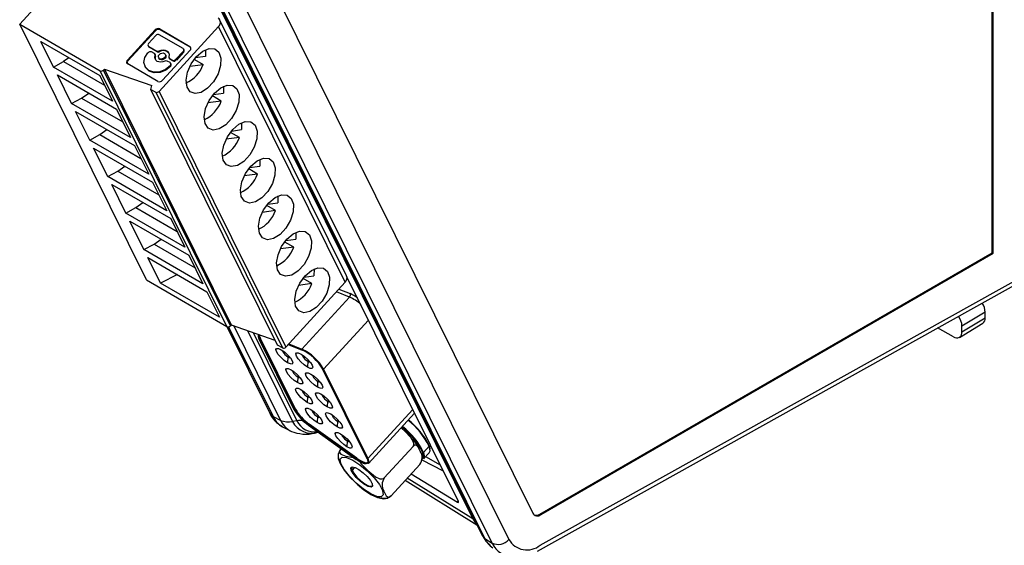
# Model space of a CAD drawing. Header units: millimetres. Extents: x 17 to 414, y 5 to 292.
# Tile 36 of 53: x 287 to 366, y 101 to 143. Entities that reach past the tile are written whole.
import ezdxf

# ---------------------------------------------------------------- set-up
doc = ezdxf.new("R2010")
doc.units = ezdxf.units.MM

msp = doc.modelspace()

# ---------------------------------------------------------------- linework, layer by layer
at = {"color": 7, "linetype": 'Continuous', "lineweight": 25}
for p, q in [((297.2, 156), (323.513, 102.942)), ((302.029, 156.447), (328.343, 103.389)), ((365.43, 124.398), (365.43, 155.548)), ((365.504, 124.355), (365.504, 155.591)), ((297.888, 154.764), (324.202, 101.707)), ((324.478, 101.346), (298.168, 154.395)), ((300.095, 154.335), (326.408, 101.278)), ((325.055, 100.981), (298.742, 154.038)), ((286.928, 142.822), (292.761, 149.188)), ((313.321, 122.532), (303.094, 143.154)), ((286.928, 142.822), (293.434, 139.067)), ((297.156, 122.2), (286.928, 142.822)), ((295.633, 139.933), (297.854, 142.357)), ((297.882, 142.299), (295.662, 139.875)), ((297.882, 142.299), (297.854, 142.357)), ((298.184, 137.407), (302.98, 142.642)), ((298.234, 142.44), (300.665, 141.037)), ((298.263, 142.382), (298.234, 142.44)), ((300.694, 140.979), (298.263, 142.382)), ((313.208, 122.021), (302.98, 142.642)), ((297.911, 141.908), (297.328, 141.272)), ((300.114, 140.864), (298.196, 141.971)), ((288.636, 141.43), (293.398, 138.681)), ((289.656, 139.373), (288.636, 141.43)), ((297.289, 141.092), (297.317, 141.034)), ((297.341, 141.038), (297.99, 140.663)), ((297.37, 140.98), (297.341, 141.038)), ((298.018, 140.605), (297.37, 140.98)), ((300.682, 140.724), (298.461, 138.3)), ((300.195, 140.751), (300.167, 140.809)), ((300.694, 140.979), (300.665, 141.037)), ((290.9, 140.123), (290.467, 139.814)), ((295.662, 139.875), (295.633, 139.933)), ((297.288, 140.524), (297.277, 140.512)), ((297.8, 140.456), (297.573, 140.586)), ((297.881, 140.343), (297.852, 140.401)), ((297.857, 140.295), (297.886, 140.237)), ((297.99, 140.663), (298.018, 140.605)), ((298.143, 140.123), (298.172, 140.065)), ((298.229, 140.612), (298.2, 140.67)), ((298.718, 140.336), (298.689, 140.394)), ((298.98, 140.116), (299.009, 140.058)), ((299.033, 140.061), (299.259, 139.931)), ((299.061, 140.003), (299.033, 140.061)), ((299.288, 139.873), (299.061, 140.003)), ((299.259, 139.931), (299.288, 139.873)), ((299.544, 139.993), (300.127, 140.629)), ((299.573, 139.935), (299.544, 139.993)), ((300.156, 140.571), (299.573, 139.935)), ((300.127, 140.629), (300.156, 140.571)), ((301.005, 139.982), (301.032, 139.986)), ((301.058, 140.05), (301.032, 139.986)), ((301.032, 139.986), (301.739, 139.577)), ((301.917, 140.213), (301.102, 140.104)), ((289.656, 139.373), (290.467, 139.814)), ((294.418, 136.625), (289.656, 139.373)), ((290.467, 139.814), (293.786, 137.898)), ((293.704, 139.126), (293.769, 139.196)), ((303.932, 118.504), (293.704, 139.126)), ((293.769, 139.196), (297.589, 137.875)), ((293.769, 139.196), (303.996, 118.575)), ((298.081, 138.217), (295.65, 139.62)), ((297.038, 139.431), (297.067, 139.373)), ((299.069, 139.723), (298.843, 139.854)), ((299.071, 139.477), (299.082, 139.489)), ((299.1, 139.419), (299.071, 139.477)), ((299.082, 139.489), (299.11, 139.431)), ((299.11, 139.431), (299.1, 139.419)), ((299.15, 139.61), (299.121, 139.668)), ((300.667, 139.434), (301.739, 139.577)), ((289.974, 138.732), (294.735, 135.984)), ((291.117, 136.427), (289.974, 138.732)), ((293.398, 138.681), (294.418, 136.625)), ((303.661, 118.445), (293.434, 139.067)), ((297.508, 137.555), (297.589, 137.875)), ((297.508, 137.555), (297.919, 137.344)), ((307.736, 116.933), (297.508, 137.555)), ((291.117, 136.427), (291.928, 136.868)), ((291.928, 136.868), (292.498, 137.275)), ((291.928, 136.868), (295.247, 134.952)), ((297.919, 137.344), (308.147, 116.722)), ((298.184, 137.407), (308.411, 116.785)), ((302.493, 137.04), (302.466, 137.036)), ((302.493, 137.04), (302.519, 137.104)), ((303.2, 136.631), (302.493, 137.04)), ((302.563, 137.158), (303.378, 137.267)), ((295.879, 133.679), (291.117, 136.427)), ((294.735, 135.984), (295.879, 133.679)), ((303.2, 136.631), (302.128, 136.488)), ((291.435, 135.786), (296.196, 133.038)), ((292.578, 133.481), (291.435, 135.786)), ((293.39, 133.922), (293.959, 134.329)), ((304.024, 134.212), (304.839, 134.321)), ((292.578, 133.481), (293.39, 133.922)), ((293.39, 133.922), (296.708, 132.006)), ((304.661, 133.685), (303.589, 133.542)), ((303.954, 134.094), (303.927, 134.09)), ((303.954, 134.094), (303.98, 134.158)), ((304.661, 133.685), (303.954, 134.094)), ((297.34, 130.733), (292.578, 133.481)), ((292.896, 132.841), (297.658, 130.092)), ((294.04, 130.535), (292.896, 132.841)), ((296.196, 133.038), (297.34, 130.733)), ((294.851, 130.976), (295.42, 131.383)), ((305.415, 131.148), (305.388, 131.144)), ((305.415, 131.148), (305.441, 131.212)), ((306.122, 130.74), (305.415, 131.148)), ((305.485, 131.266), (306.3, 131.376)), ((294.04, 130.535), (294.851, 130.976)), ((298.801, 127.787), (294.04, 130.535)), ((294.851, 130.976), (298.169, 129.06)), ((306.122, 130.74), (305.05, 130.596)), ((294.357, 129.895), (299.119, 127.146)), ((295.501, 127.589), (294.357, 129.895)), ((297.658, 130.092), (298.801, 127.787)), ((295.501, 127.589), (296.312, 128.03)), ((296.312, 128.03), (296.881, 128.437)), ((296.312, 128.03), (299.63, 126.114)), ((306.876, 128.202), (306.849, 128.198)), ((306.876, 128.202), (306.902, 128.266)), ((307.583, 127.794), (306.876, 128.202)), ((306.946, 128.32), (307.761, 128.43)), ((300.262, 124.841), (295.501, 127.589)), ((307.583, 127.794), (306.511, 127.65)), ((295.818, 126.949), (300.58, 124.2)), ((296.962, 124.643), (295.818, 126.949)), ((299.119, 127.146), (300.262, 124.841)), ((296.962, 124.643), (297.773, 125.084)), ((297.773, 125.084), (298.342, 125.492)), ((297.773, 125.084), (301.091, 123.168)), ((309.044, 124.848), (307.972, 124.704)), ((308.337, 125.256), (308.31, 125.252)), ((308.337, 125.256), (308.363, 125.32)), ((309.044, 124.848), (308.337, 125.256)), ((308.407, 125.374), (309.222, 125.484)), ((301.723, 121.895), (296.962, 124.643)), ((297.279, 124.003), (302.041, 121.254)), ((298.299, 121.946), (297.279, 124.003)), ((300.58, 124.2), (301.723, 121.895)), ((328.921, 103.322), (365.43, 124.398)), ((328.992, 103.277), (365.504, 124.355)), ((365.43, 124.398), (365.504, 124.355)), ((299.655, 122.631), (298.299, 121.946)), ((309.868, 122.428), (310.683, 122.538)), ((322.342, 104.323), (313.348, 122.459)), ((328.943, 100.804), (368.11, 122.625)), ((297.156, 122.2), (303.661, 118.445)), ((303.061, 119.197), (298.299, 121.946)), ((308.411, 116.785), (313.208, 122.021)), ((310.506, 121.902), (309.433, 121.758)), ((309.798, 122.31), (309.771, 122.306)), ((309.798, 122.31), (309.824, 122.374)), ((310.506, 121.902), (309.798, 122.31)), ((328.722, 100.338), (367.903, 122.167)), ((302.041, 121.254), (303.061, 119.197)), ((309.713, 116.629), (313.556, 120.824)), ((364.866, 119.592), (362.99, 118.471)), ((364.866, 119.148), (364.866, 119.592)), ((303.655, 118.448), (307.128, 111.447)), ((303.787, 118.426), (307.377, 111.186)), ((303.996, 118.575), (303.932, 118.504)), ((303.996, 118.575), (307.527, 117.354)), ((304.204, 118.503), (307.993, 110.863)), ((362.789, 117.573), (364.675, 118.715)), ((362.99, 118.027), (364.866, 119.148)), ((362.99, 118.027), (362.99, 118.471)), ((362.297, 117.61), (361.01, 118.327)), ((306.246, 117.439), (309.066, 111.753)), ((309.079, 111.74), (306.259, 117.426)), ((306.359, 117.476), (306.327, 117.441)), ((306.327, 117.441), (309.146, 111.755)), ((309.179, 111.79), (306.359, 117.476)), ((308.147, 116.722), (307.736, 116.933)), ((308.604, 116.996), (309.717, 116.549)), ((308.608, 117), (309.703, 116.56)), ((308.572, 115.998), (308.551, 115.529)), ((310.182, 115.642), (310.161, 115.173)), ((311.384, 115.016), (314.959, 107.808)), ((311.397, 115.003), (314.972, 107.795)), ((311.464, 115.018), (315.039, 107.809)), ((309.368, 114.392), (309.348, 113.922)), ((310.978, 114.036), (310.957, 113.566)), ((310.165, 112.785), (310.144, 112.316)), ((311.775, 112.429), (311.754, 111.96)), ((309.179, 111.79), (309.146, 111.755)), ((315.085, 107.408), (318.801, 111.464)), ((307.377, 111.186), (307.997, 110.855)), ((307.993, 110.863), (307.997, 110.855)), ((309.306, 110.84), (308.942, 110.787)), ((314.084, 107.727), (310.241, 110.489)), ((310.245, 110.484), (314.087, 107.722)), ((310.301, 110.582), (310.269, 110.547)), ((310.269, 110.547), (314.111, 107.785)), ((314.144, 107.821), (310.301, 110.582)), ((310.962, 111.179), (310.941, 110.71)), ((312.572, 110.823), (312.551, 110.353)), ((308.132, 110.367), (308.746, 110.047)), ((313.368, 109.217), (313.347, 108.747)), ((312.817, 108.534), (312.873, 108.595)), ((316.358, 106.24), (318.684, 108.778)), ((319.531, 107.763), (319.984, 108.257)), ((319.985, 108.79), (319.532, 108.297)), ((320.004, 108.78), (320.048, 108.555)), ((314.144, 107.821), (314.111, 107.785)), ((316.902, 104.788), (319.228, 107.326)), ((319.398, 107.698), (321.104, 106.819)), ((320.884, 107.263), (319.7, 107.947)), ((318.528, 106.562), (322.264, 104.291)), ((318.056, 106.048), (323.825, 102.466)), ((328.921, 103.322), (328.992, 103.277)), ((324.482, 101.338), (324.478, 101.346)), ((324.482, 101.338), (325.055, 100.981))]:
    msp.add_line(p, q, dxfattribs=at)
at = {"color": 8, "linetype": 'Continuous', "lineweight": 25}
for p, q in [((313.556, 120.824), (312.5, 121.248)), ((312.693, 121.459), (313.593, 121.098)), ((311.464, 115.018), (315.081, 118.965)), ((305.305, 118.122), (308.942, 110.787)), ((305.775, 117.96), (309.306, 110.84)), ((308.656, 117.053), (309.713, 116.629)), ((308.64, 116.072), (308.572, 115.998)), ((310.25, 115.716), (310.182, 115.642)), ((309.436, 114.466), (309.368, 114.392)), ((311.046, 114.11), (310.978, 114.036)), ((310.233, 112.86), (310.165, 112.785)), ((311.843, 112.504), (311.775, 112.429)), ((315.039, 107.809), (318.656, 111.756)), ((311.03, 111.253), (310.962, 111.179)), ((312.64, 110.897), (312.572, 110.823)), ((313.436, 109.291), (313.368, 109.217)), ((313.953, 107.083), (313.758, 106.87)), ((323.513, 102.942), (318.213, 106.219)), ((322.264, 104.291), (322.326, 104.356))]:
    msp.add_line(p, q, dxfattribs=at)
at = {"color": 7, "linetype": 'Continuous', "lineweight": 25, "flags": 128}
for points in [[(298.2, 140.67), (298.358, 140.73), (298.521, 140.754), (298.675, 140.74), (298.809, 140.688), (298.913, 140.603), (298.978, 140.49), (298.999, 140.36), (298.975, 140.222)], [(301.198, 140.214), (301.703, 140.645), (302.218, 140.861), (302.673, 140.834), (303.006, 140.565), (303.173, 140.093), (303.151, 139.481), (302.942, 138.811), (302.576, 138.173), (302.101, 137.655), (301.582, 137.326), (301.089, 137.23), (300.688, 137.381), (300.434, 137.757), (300.36, 138.309), (300.478, 138.962), (300.77, 139.626), (301.198, 140.214)], [(300.747, 140.933), (300.729, 140.953), (300.694, 140.979)], [(301.918, 140.762), (301.92, 140.747), (301.917, 140.213)], [(299.071, 139.477), (298.689, 139.174), (298.229, 138.996), (297.76, 138.97), (297.355, 139.1), (297.074, 139.366), (296.961, 139.728), (297.032, 140.13), (297.277, 140.512)], [(298.632, 139.847), (298.474, 139.787), (298.311, 139.763), (298.157, 139.777), (298.023, 139.829), (297.919, 139.915), (297.854, 140.027), (297.833, 140.157), (297.857, 140.295)], [(298.219, 140.044), (298.152, 140.108), (298.125, 140.195), (298.142, 140.291), (298.201, 140.383), (298.292, 140.456), (298.403, 140.498), (298.515, 140.504), (298.613, 140.473), (298.68, 140.409), (298.707, 140.322), (298.69, 140.226), (298.631, 140.134), (298.54, 140.062), (298.429, 140.019), (298.317, 140.013), (298.219, 140.044)], [(298.248, 139.986), (298.181, 140.05), (298.172, 140.065)], [(298.718, 140.336), (298.736, 140.264), (298.719, 140.168), (298.66, 140.076), (298.568, 140.004), (298.458, 139.961), (298.346, 139.955), (298.248, 139.986)], [(299.1, 139.419), (298.718, 139.116), (298.258, 138.938), (297.789, 138.912), (297.384, 139.042), (297.103, 139.308), (297.067, 139.373)], [(302.659, 137.268), (303.164, 137.699), (303.679, 137.915), (304.134, 137.888), (304.467, 137.619), (304.634, 137.147), (304.612, 136.535), (304.403, 135.865), (304.037, 135.227), (303.562, 134.709), (303.043, 134.38), (302.55, 134.284), (302.149, 134.435), (301.895, 134.811), (301.821, 135.363), (301.939, 136.016), (302.231, 136.681), (302.659, 137.268)], [(303.379, 137.816), (303.381, 137.801), (303.378, 137.267)], [(304.12, 134.322), (304.625, 134.753), (305.14, 134.969), (305.595, 134.942), (305.928, 134.673), (306.095, 134.201), (306.073, 133.589), (305.864, 132.919), (305.498, 132.281), (305.023, 131.763), (304.504, 131.434), (304.011, 131.338), (303.61, 131.489), (303.356, 131.865), (303.282, 132.417), (303.4, 133.07), (303.692, 133.735), (304.12, 134.322)], [(304.84, 134.87), (304.842, 134.855), (304.839, 134.321)], [(305.581, 131.376), (306.086, 131.807), (306.601, 132.023), (307.056, 131.996), (307.39, 131.727), (307.556, 131.255), (307.534, 130.643), (307.325, 129.973), (306.959, 129.335), (306.484, 128.817), (305.965, 128.488), (305.472, 128.392), (305.071, 128.543), (304.817, 128.919), (304.743, 129.471), (304.861, 130.124), (305.153, 130.789), (305.581, 131.376)], [(306.301, 131.924), (306.303, 131.909), (306.3, 131.376)], [(307.042, 128.43), (307.548, 128.861), (308.062, 129.078), (308.517, 129.05), (308.851, 128.781), (309.017, 128.309), (308.995, 127.697), (308.786, 127.027), (308.42, 126.389), (307.945, 125.871), (307.426, 125.542), (306.933, 125.446), (306.532, 125.597), (306.278, 125.973), (306.204, 126.525), (306.322, 127.178), (306.614, 127.843), (307.042, 128.43)], [(307.762, 128.978), (307.764, 128.963), (307.761, 128.43)], [(308.503, 125.484), (309.009, 125.915), (309.524, 126.132), (309.978, 126.104), (310.312, 125.836), (310.478, 125.363), (310.456, 124.751), (310.247, 124.081), (309.881, 123.443), (309.406, 122.925), (308.887, 122.596), (308.394, 122.5), (307.993, 122.651), (307.739, 123.027), (307.665, 123.579), (307.783, 124.232), (308.075, 124.897), (308.503, 125.484)], [(309.223, 126.032), (309.225, 126.017), (309.222, 125.484)], [(309.964, 122.538), (310.47, 122.969), (310.985, 123.186), (311.439, 123.158), (311.773, 122.89), (311.939, 122.417), (311.917, 121.805), (311.708, 121.135), (311.342, 120.498), (310.867, 119.979), (310.348, 119.65), (309.855, 119.554), (309.454, 119.705), (309.2, 120.081), (309.126, 120.633), (309.244, 121.286), (309.536, 121.951), (309.964, 122.538)], [(310.684, 123.086), (310.686, 123.072), (310.683, 122.538)], [(308.551, 115.529), (308.288, 115.709), (308.025, 115.941), (307.803, 116.19), (307.656, 116.418), (307.605, 116.59), (307.659, 116.679), (307.809, 116.673), (308.033, 116.572), (308.296, 116.392), (308.559, 116.16), (308.781, 115.911), (308.928, 115.683), (308.979, 115.511), (308.925, 115.422), (308.775, 115.428), (308.551, 115.529)], [(308.551, 115.529), (308.288, 115.709), (308.025, 115.941), (307.803, 116.19), (307.656, 116.418), (307.605, 116.59), (307.659, 116.679), (307.809, 116.673), (308.033, 116.572), (308.296, 116.392), (308.559, 116.16), (308.781, 115.911), (308.928, 115.683), (308.979, 115.511), (308.925, 115.422), (308.775, 115.428), (308.551, 115.529)], [(308.551, 115.529), (308.288, 115.709), (308.025, 115.941), (307.803, 116.19), (307.656, 116.418), (307.605, 116.59), (307.659, 116.679), (307.809, 116.673), (308.033, 116.572), (308.296, 116.392), (308.559, 116.16), (308.781, 115.911), (308.928, 115.683), (308.979, 115.511), (308.925, 115.422), (308.775, 115.428), (308.551, 115.529)], [(308.157, 116.494), (308.151, 116.47), (308.174, 116.393), (308.239, 116.292), (308.338, 116.182), (308.455, 116.078), (308.572, 115.998)], [(308.157, 116.494), (308.151, 116.47), (308.174, 116.393), (308.239, 116.292), (308.338, 116.182), (308.455, 116.078), (308.572, 115.998)], [(308.157, 116.494), (308.151, 116.47), (308.174, 116.393), (308.239, 116.292), (308.338, 116.182), (308.455, 116.078), (308.572, 115.998)], [(310.161, 115.173), (309.898, 115.353), (309.635, 115.585), (309.413, 115.834), (309.266, 116.062), (309.215, 116.234), (309.269, 116.323), (309.419, 116.317), (309.643, 116.216), (309.906, 116.036), (310.169, 115.804), (310.391, 115.555), (310.538, 115.327), (310.589, 115.155), (310.535, 115.066), (310.385, 115.072), (310.161, 115.173)], [(310.161, 115.173), (309.898, 115.353), (309.635, 115.585), (309.413, 115.834), (309.266, 116.062), (309.215, 116.234), (309.269, 116.323), (309.419, 116.317), (309.643, 116.216), (309.906, 116.036), (310.169, 115.804), (310.391, 115.555), (310.538, 115.327), (310.589, 115.155), (310.535, 115.066), (310.385, 115.072), (310.161, 115.173)], [(310.161, 115.173), (309.898, 115.353), (309.635, 115.585), (309.413, 115.834), (309.266, 116.062), (309.215, 116.234), (309.269, 116.323), (309.419, 116.317), (309.643, 116.216), (309.906, 116.036), (310.169, 115.804), (310.391, 115.555), (310.538, 115.327), (310.589, 115.155), (310.535, 115.066), (310.385, 115.072), (310.161, 115.173)], [(309.767, 116.138), (309.761, 116.114), (309.784, 116.037), (309.849, 115.936), (309.948, 115.825), (310.065, 115.722), (310.182, 115.642)], [(309.767, 116.138), (309.761, 116.114), (309.784, 116.037), (309.849, 115.936), (309.948, 115.825), (310.065, 115.722), (310.182, 115.642)], [(309.767, 116.138), (309.761, 116.114), (309.784, 116.037), (309.849, 115.936), (309.948, 115.825), (310.065, 115.722), (310.182, 115.642)], [(308.572, 115.998), (308.671, 115.953), (308.738, 115.951), (308.746, 115.955)], [(308.572, 115.998), (308.671, 115.953), (308.738, 115.951), (308.746, 115.955)], [(308.572, 115.998), (308.671, 115.953), (308.738, 115.951), (308.746, 115.955)], [(310.182, 115.642), (310.281, 115.597), (310.348, 115.595), (310.356, 115.599)], [(310.182, 115.642), (310.281, 115.597), (310.348, 115.595), (310.356, 115.599)], [(310.182, 115.642), (310.281, 115.597), (310.348, 115.595), (310.356, 115.599)], [(309.348, 113.922), (309.084, 114.103), (308.822, 114.335), (308.6, 114.584), (308.452, 114.812), (308.402, 114.983), (308.456, 115.073), (308.606, 115.067), (308.83, 114.966), (309.093, 114.786), (309.356, 114.553), (309.578, 114.304), (309.725, 114.077), (309.776, 113.905), (309.722, 113.815), (309.571, 113.821), (309.348, 113.922)], [(309.348, 113.922), (309.084, 114.103), (308.822, 114.335), (308.6, 114.584), (308.452, 114.812), (308.402, 114.983), (308.456, 115.073), (308.606, 115.067), (308.83, 114.966), (309.093, 114.786), (309.356, 114.553), (309.578, 114.304), (309.725, 114.077), (309.776, 113.905), (309.722, 113.815), (309.571, 113.821), (309.348, 113.922)], [(309.348, 113.922), (309.084, 114.103), (308.822, 114.335), (308.6, 114.584), (308.452, 114.812), (308.402, 114.983), (308.456, 115.073), (308.606, 115.067), (308.83, 114.966), (309.093, 114.786), (309.356, 114.553), (309.578, 114.304), (309.725, 114.077), (309.776, 113.905), (309.722, 113.815), (309.571, 113.821), (309.348, 113.922)], [(308.954, 114.888), (308.948, 114.863), (308.97, 114.787), (309.036, 114.686), (309.135, 114.575), (309.251, 114.472), (309.368, 114.392)], [(308.954, 114.888), (308.948, 114.863), (308.97, 114.787), (309.036, 114.686), (309.135, 114.575), (309.251, 114.472), (309.368, 114.392)], [(308.954, 114.888), (308.948, 114.863), (308.97, 114.787), (309.036, 114.686), (309.135, 114.575), (309.251, 114.472), (309.368, 114.392)], [(310.957, 113.566), (310.694, 113.746), (310.432, 113.979), (310.21, 114.228), (310.062, 114.455), (310.012, 114.627), (310.066, 114.717), (310.216, 114.711), (310.44, 114.61), (310.703, 114.43), (310.966, 114.197), (311.187, 113.948), (311.335, 113.721), (311.386, 113.549), (311.332, 113.459), (311.181, 113.465), (310.957, 113.566)], [(310.957, 113.566), (310.694, 113.746), (310.432, 113.979), (310.21, 114.228), (310.062, 114.455), (310.012, 114.627), (310.066, 114.717), (310.216, 114.711), (310.44, 114.61), (310.703, 114.43), (310.966, 114.197), (311.187, 113.948), (311.335, 113.721), (311.386, 113.549), (311.332, 113.459), (311.181, 113.465), (310.957, 113.566)], [(310.957, 113.566), (310.694, 113.746), (310.432, 113.979), (310.21, 114.228), (310.062, 114.455), (310.012, 114.627), (310.066, 114.717), (310.216, 114.711), (310.44, 114.61), (310.703, 114.43), (310.966, 114.197), (311.187, 113.948), (311.335, 113.721), (311.386, 113.549), (311.332, 113.459), (311.181, 113.465), (310.957, 113.566)], [(310.564, 114.532), (310.558, 114.507), (310.58, 114.431), (310.646, 114.33), (310.744, 114.219), (310.861, 114.116), (310.978, 114.036)], [(310.564, 114.532), (310.558, 114.507), (310.58, 114.431), (310.646, 114.33), (310.744, 114.219), (310.861, 114.116), (310.978, 114.036)], [(310.564, 114.532), (310.558, 114.507), (310.58, 114.431), (310.646, 114.33), (310.744, 114.219), (310.861, 114.116), (310.978, 114.036)], [(309.368, 114.392), (309.468, 114.347), (309.535, 114.344), (309.543, 114.349)], [(309.368, 114.392), (309.468, 114.347), (309.535, 114.344), (309.543, 114.349)], [(309.368, 114.392), (309.468, 114.347), (309.535, 114.344), (309.543, 114.349)], [(310.978, 114.036), (311.078, 113.991), (311.144, 113.988), (311.152, 113.992)], [(310.978, 114.036), (311.078, 113.991), (311.144, 113.988), (311.152, 113.992)], [(310.978, 114.036), (311.078, 113.991), (311.144, 113.988), (311.152, 113.992)], [(310.144, 112.316), (309.881, 112.496), (309.618, 112.729), (309.396, 112.978), (309.249, 113.205), (309.198, 113.377), (309.252, 113.467), (309.403, 113.461), (309.627, 113.36), (309.89, 113.179), (310.152, 112.947), (310.374, 112.698), (310.522, 112.47), (310.572, 112.299), (310.518, 112.209), (310.368, 112.215), (310.144, 112.316)], [(310.144, 112.316), (309.881, 112.496), (309.618, 112.729), (309.396, 112.978), (309.249, 113.205), (309.198, 113.377), (309.252, 113.467), (309.403, 113.461), (309.627, 113.36), (309.89, 113.179), (310.152, 112.947), (310.374, 112.698), (310.522, 112.47), (310.572, 112.299), (310.518, 112.209), (310.368, 112.215), (310.144, 112.316)], [(310.144, 112.316), (309.881, 112.496), (309.618, 112.729), (309.396, 112.978), (309.249, 113.205), (309.198, 113.377), (309.252, 113.467), (309.403, 113.461), (309.627, 113.36), (309.89, 113.179), (310.152, 112.947), (310.374, 112.698), (310.522, 112.47), (310.572, 112.299), (310.518, 112.209), (310.368, 112.215), (310.144, 112.316)], [(309.751, 113.282), (309.745, 113.257), (309.767, 113.181), (309.833, 113.08), (309.931, 112.969), (310.048, 112.866), (310.165, 112.785)], [(309.751, 113.282), (309.745, 113.257), (309.767, 113.181), (309.833, 113.08), (309.931, 112.969), (310.048, 112.866), (310.165, 112.785)], [(309.751, 113.282), (309.745, 113.257), (309.767, 113.181), (309.833, 113.08), (309.931, 112.969), (310.048, 112.866), (310.165, 112.785)], [(311.754, 111.96), (311.491, 112.14), (311.228, 112.372), (311.006, 112.621), (310.859, 112.849), (310.808, 113.021), (310.862, 113.111), (311.013, 113.104), (311.236, 113.004), (311.5, 112.823), (311.762, 112.591), (311.984, 112.342), (312.132, 112.114), (312.182, 111.943), (312.128, 111.853), (311.978, 111.859), (311.754, 111.96)], [(311.754, 111.96), (311.491, 112.14), (311.228, 112.372), (311.006, 112.621), (310.859, 112.849), (310.808, 113.021), (310.862, 113.111), (311.013, 113.104), (311.236, 113.004), (311.5, 112.823), (311.762, 112.591), (311.984, 112.342), (312.132, 112.114), (312.182, 111.943), (312.128, 111.853), (311.978, 111.859), (311.754, 111.96)], [(311.754, 111.96), (311.491, 112.14), (311.228, 112.372), (311.006, 112.621), (310.859, 112.849), (310.808, 113.021), (310.862, 113.111), (311.013, 113.104), (311.236, 113.004), (311.5, 112.823), (311.762, 112.591), (311.984, 112.342), (312.132, 112.114), (312.182, 111.943), (312.128, 111.853), (311.978, 111.859), (311.754, 111.96)], [(311.36, 112.925), (311.354, 112.901), (311.377, 112.825), (311.443, 112.723), (311.541, 112.613), (311.658, 112.509), (311.775, 112.429)], [(311.36, 112.925), (311.354, 112.901), (311.377, 112.825), (311.443, 112.723), (311.541, 112.613), (311.658, 112.509), (311.775, 112.429)], [(311.36, 112.925), (311.354, 112.901), (311.377, 112.825), (311.443, 112.723), (311.541, 112.613), (311.658, 112.509), (311.775, 112.429)], [(310.165, 112.785), (310.264, 112.741), (310.331, 112.738), (310.339, 112.742)], [(310.165, 112.785), (310.264, 112.741), (310.331, 112.738), (310.339, 112.742)], [(310.165, 112.785), (310.264, 112.741), (310.331, 112.738), (310.339, 112.742)], [(311.775, 112.429), (311.874, 112.385), (311.941, 112.382), (311.949, 112.386)], [(311.775, 112.429), (311.874, 112.385), (311.941, 112.382), (311.949, 112.386)], [(311.775, 112.429), (311.874, 112.385), (311.941, 112.382), (311.949, 112.386)], [(310.941, 110.71), (310.678, 110.89), (310.415, 111.122), (310.193, 111.371), (310.046, 111.599), (309.995, 111.771), (310.049, 111.86), (310.199, 111.854), (310.423, 111.753), (310.686, 111.573), (310.949, 111.341), (311.171, 111.092), (311.318, 110.864), (311.369, 110.692), (311.315, 110.603), (311.165, 110.609), (310.941, 110.71)], [(310.941, 110.71), (310.678, 110.89), (310.415, 111.122), (310.193, 111.371), (310.046, 111.599), (309.995, 111.771), (310.049, 111.86), (310.199, 111.854), (310.423, 111.753), (310.686, 111.573), (310.949, 111.341), (311.171, 111.092), (311.318, 110.864), (311.369, 110.692), (311.315, 110.603), (311.165, 110.609), (310.941, 110.71)], [(310.941, 110.71), (310.678, 110.89), (310.415, 111.122), (310.193, 111.371), (310.046, 111.599), (309.995, 111.771), (310.049, 111.86), (310.199, 111.854), (310.423, 111.753), (310.686, 111.573), (310.949, 111.341), (311.171, 111.092), (311.318, 110.864), (311.369, 110.692), (311.315, 110.603), (311.165, 110.609), (310.941, 110.71)], [(310.547, 111.675), (310.541, 111.651), (310.564, 111.574), (310.629, 111.473), (310.728, 111.362), (310.845, 111.259), (310.962, 111.179)], [(310.547, 111.675), (310.541, 111.651), (310.564, 111.574), (310.629, 111.473), (310.728, 111.362), (310.845, 111.259), (310.962, 111.179)], [(310.547, 111.675), (310.541, 111.651), (310.564, 111.574), (310.629, 111.473), (310.728, 111.362), (310.845, 111.259), (310.962, 111.179)], [(312.551, 110.353), (312.288, 110.534), (312.025, 110.766), (311.803, 111.015), (311.656, 111.243), (311.605, 111.414), (311.659, 111.504), (311.809, 111.498), (312.033, 111.397), (312.296, 111.217), (312.559, 110.985), (312.781, 110.736), (312.928, 110.508), (312.979, 110.336), (312.925, 110.246), (312.775, 110.253), (312.551, 110.353)], [(312.551, 110.353), (312.288, 110.534), (312.025, 110.766), (311.803, 111.015), (311.656, 111.243), (311.605, 111.414), (311.659, 111.504), (311.809, 111.498), (312.033, 111.397), (312.296, 111.217), (312.559, 110.985), (312.781, 110.736), (312.928, 110.508), (312.979, 110.336), (312.925, 110.246), (312.775, 110.253), (312.551, 110.353)], [(312.551, 110.353), (312.288, 110.534), (312.025, 110.766), (311.803, 111.015), (311.656, 111.243), (311.605, 111.414), (311.659, 111.504), (311.809, 111.498), (312.033, 111.397), (312.296, 111.217), (312.559, 110.985), (312.781, 110.736), (312.928, 110.508), (312.979, 110.336), (312.925, 110.246), (312.775, 110.253), (312.551, 110.353)], [(312.157, 111.319), (312.151, 111.295), (312.174, 111.218), (312.239, 111.117), (312.338, 111.006), (312.455, 110.903), (312.572, 110.823)], [(312.157, 111.319), (312.151, 111.295), (312.174, 111.218), (312.239, 111.117), (312.338, 111.006), (312.455, 110.903), (312.572, 110.823)], [(312.157, 111.319), (312.151, 111.295), (312.174, 111.218), (312.239, 111.117), (312.338, 111.006), (312.455, 110.903), (312.572, 110.823)], [(310.962, 111.179), (311.061, 111.134), (311.128, 111.132), (311.136, 111.136)], [(310.962, 111.179), (311.061, 111.134), (311.128, 111.132), (311.136, 111.136)], [(310.962, 111.179), (311.061, 111.134), (311.128, 111.132), (311.136, 111.136)], [(312.572, 110.823), (312.671, 110.778), (312.738, 110.775), (312.746, 110.78)], [(312.572, 110.823), (312.671, 110.778), (312.738, 110.775), (312.746, 110.78)], [(312.572, 110.823), (312.671, 110.778), (312.738, 110.775), (312.746, 110.78)], [(313.347, 108.747), (313.084, 108.927), (312.822, 109.16), (312.6, 109.409), (312.452, 109.636), (312.402, 109.808), (312.456, 109.898), (312.606, 109.892), (312.83, 109.791), (313.093, 109.611), (313.356, 109.378), (313.577, 109.129), (313.725, 108.902), (313.776, 108.73), (313.722, 108.64), (313.571, 108.646), (313.347, 108.747)], [(313.347, 108.747), (313.084, 108.927), (312.822, 109.16), (312.6, 109.409), (312.452, 109.636), (312.402, 109.808), (312.456, 109.898), (312.606, 109.892), (312.83, 109.791), (313.093, 109.611), (313.356, 109.378), (313.577, 109.129), (313.725, 108.902), (313.776, 108.73), (313.722, 108.64), (313.571, 108.646), (313.347, 108.747)], [(313.347, 108.747), (313.084, 108.927), (312.822, 109.16), (312.6, 109.409), (312.452, 109.636), (312.402, 109.808), (312.456, 109.898), (312.606, 109.892), (312.83, 109.791), (313.093, 109.611), (313.356, 109.378), (313.577, 109.129), (313.725, 108.902), (313.776, 108.73), (313.722, 108.64), (313.571, 108.646), (313.347, 108.747)], [(312.954, 109.713), (312.948, 109.688), (312.97, 109.612), (313.036, 109.511), (313.134, 109.4), (313.251, 109.297), (313.368, 109.217)], [(312.954, 109.713), (312.948, 109.688), (312.97, 109.612), (313.036, 109.511), (313.134, 109.4), (313.251, 109.297), (313.368, 109.217)], [(312.954, 109.713), (312.948, 109.688), (312.97, 109.612), (313.036, 109.511), (313.134, 109.4), (313.251, 109.297), (313.368, 109.217)], [(318.684, 108.778), (318.731, 108.856), (318.75, 108.953), (318.718, 109.142), (318.526, 109.479), (317.973, 110.057), (317.707, 110.27)], [(318.684, 108.778), (318.731, 108.856), (318.75, 108.953), (318.718, 109.142), (318.526, 109.479), (317.973, 110.057), (317.707, 110.27)], [(318.684, 108.778), (318.731, 108.856), (318.75, 108.953), (318.718, 109.142), (318.526, 109.479), (317.973, 110.057), (317.707, 110.27)], [(317.901, 110.117), (317.819, 110.195), (317.714, 110.278)], [(317.901, 110.117), (317.819, 110.195), (317.714, 110.278)], [(317.901, 110.117), (317.819, 110.195), (317.714, 110.278)], [(313.368, 109.217), (313.468, 109.172), (313.534, 109.169), (313.542, 109.173)], [(313.368, 109.217), (313.468, 109.172), (313.534, 109.169), (313.542, 109.173)], [(313.368, 109.217), (313.468, 109.172), (313.534, 109.169), (313.542, 109.173)], [(312.705, 108.327), (312.633, 108.128), (312.649, 107.802), (312.789, 107.402), (313.125, 106.849), (313.585, 106.29), (314.022, 105.857)], [(312.705, 108.327), (312.633, 108.128), (312.649, 107.802), (312.789, 107.402), (313.125, 106.849), (313.585, 106.29), (314.022, 105.857)], [(312.705, 108.327), (312.633, 108.128), (312.649, 107.802), (312.789, 107.402), (313.125, 106.849), (313.585, 106.29), (314.022, 105.857)], [(312.777, 107.47), (312.656, 107.924), (312.664, 108.2)], [(312.777, 107.47), (312.656, 107.924), (312.664, 108.2)], [(312.777, 107.47), (312.656, 107.924), (312.664, 108.2)], [(312.817, 108.534), (312.767, 108.466), (312.738, 108.396), (312.74, 108.286), (312.859, 108.142), (313.255, 107.983), (313.723, 107.901), (313.823, 107.912)], [(312.817, 108.534), (312.767, 108.466), (312.738, 108.396), (312.74, 108.286), (312.859, 108.142), (313.255, 107.983), (313.723, 107.901), (313.823, 107.912)], [(312.817, 108.534), (312.767, 108.466), (312.738, 108.396), (312.74, 108.286), (312.859, 108.142), (313.255, 107.983), (313.723, 107.901), (313.823, 107.912)], [(319.268, 108.393), (319.079, 108.769), (318.925, 108.877), (318.815, 108.87), (318.748, 108.835), (318.684, 108.778)], [(319.268, 108.393), (319.079, 108.769), (318.925, 108.877), (318.815, 108.87), (318.748, 108.835), (318.684, 108.778)], [(319.268, 108.393), (319.079, 108.769), (318.925, 108.877), (318.815, 108.87), (318.748, 108.835), (318.684, 108.778)], [(319.401, 107.714), (319.528, 107.918), (319.463, 108.285)], [(319.401, 107.714), (319.528, 107.918), (319.463, 108.285)], [(319.401, 107.714), (319.528, 107.918), (319.463, 108.285)], [(319.532, 108.297), (319.599, 107.923), (319.531, 107.763)], [(319.532, 108.297), (319.599, 107.923), (319.531, 107.763)], [(319.532, 108.297), (319.599, 107.923), (319.531, 107.763)], [(319.984, 108.257), (320.051, 108.416), (319.985, 108.79)], [(319.984, 108.257), (320.051, 108.416), (319.985, 108.79)], [(319.984, 108.257), (320.051, 108.416), (319.985, 108.79)], [(316.212, 105.223), (316.264, 104.882), (316.107, 104.712), (315.761, 104.735), (315.267, 104.948), (314.685, 105.325), (314.085, 105.821), (313.54, 106.375), (313.115, 106.922), (312.861, 107.394), (312.81, 107.736), (312.967, 107.905), (313.313, 107.882), (313.807, 107.669), (314.389, 107.292), (314.989, 106.797), (315.534, 106.242), (315.959, 105.696), (316.212, 105.223)], [(316.212, 105.223), (316.264, 104.882), (316.107, 104.712), (315.761, 104.735), (315.267, 104.948), (314.685, 105.325), (314.085, 105.821), (313.54, 106.375), (313.115, 106.922), (312.861, 107.394), (312.81, 107.736), (312.967, 107.905), (313.313, 107.882), (313.807, 107.669), (314.389, 107.292), (314.989, 106.797), (315.534, 106.242), (315.959, 105.696), (316.212, 105.223)], [(316.212, 105.223), (316.264, 104.882), (316.107, 104.712), (315.761, 104.735), (315.267, 104.948), (314.685, 105.325), (314.085, 105.821), (313.54, 106.375), (313.115, 106.922), (312.861, 107.394), (312.81, 107.736), (312.967, 107.905), (313.313, 107.882), (313.807, 107.669), (314.389, 107.292), (314.989, 106.797), (315.534, 106.242), (315.959, 105.696), (316.212, 105.223)], [(314.972, 107.795), (315.04, 107.619), (315.05, 107.484), (315.004, 107.395), (314.901, 107.359), (314.749, 107.376), (314.556, 107.446), (314.33, 107.565), (314.084, 107.727)], [(314.972, 107.795), (315.04, 107.619), (315.05, 107.484), (315.004, 107.395), (314.901, 107.359), (314.749, 107.376), (314.556, 107.446), (314.33, 107.565), (314.084, 107.727)], [(314.972, 107.795), (315.04, 107.619), (315.05, 107.484), (315.004, 107.395), (314.901, 107.359), (314.749, 107.376), (314.556, 107.446), (314.33, 107.565), (314.084, 107.727)], [(314.084, 107.727), (314.085, 107.724), (314.087, 107.722)], [(314.084, 107.727), (314.085, 107.724), (314.087, 107.722)], [(314.084, 107.727), (314.085, 107.724), (314.087, 107.722)], [(314.111, 107.785), (314.349, 107.629), (314.567, 107.514), (314.754, 107.446), (314.901, 107.43), (314.999, 107.465), (315.011, 107.476)], [(314.111, 107.785), (314.349, 107.629), (314.567, 107.514), (314.754, 107.446), (314.901, 107.43), (314.999, 107.465), (315.011, 107.476)], [(314.111, 107.785), (314.349, 107.629), (314.567, 107.514), (314.754, 107.446), (314.901, 107.43), (314.999, 107.465), (315.011, 107.476)], [(314.144, 107.821), (314.381, 107.664), (314.599, 107.549), (314.786, 107.482), (314.933, 107.465), (315.025, 107.495)], [(314.144, 107.821), (314.381, 107.664), (314.599, 107.549), (314.786, 107.482), (314.933, 107.465), (315.025, 107.495)], [(314.144, 107.821), (314.381, 107.664), (314.599, 107.549), (314.786, 107.482), (314.933, 107.465), (315.025, 107.495)], [(314.407, 107.529), (314.474, 107.412), (315.026, 106.835), (315.651, 106.334), (316.002, 106.174), (316.191, 106.159), (316.282, 106.185), (316.358, 106.24)], [(314.407, 107.529), (314.474, 107.412), (315.026, 106.835), (315.651, 106.334), (316.002, 106.174), (316.191, 106.159), (316.282, 106.185), (316.358, 106.24)], [(314.407, 107.529), (314.474, 107.412), (315.026, 106.835), (315.651, 106.334), (316.002, 106.174), (316.191, 106.159), (316.282, 106.185), (316.358, 106.24)], [(315.385, 105.759), (315.407, 105.57), (315.296, 105.494), (315.07, 105.542), (314.763, 105.706), (314.421, 105.962), (314.097, 106.271), (313.84, 106.586), (313.689, 106.858), (313.667, 107.047), (313.777, 107.124), (314.004, 107.076), (314.311, 106.911), (314.653, 106.655), (314.977, 106.346), (315.234, 106.032), (315.385, 105.759)], [(315.385, 105.759), (315.407, 105.57), (315.296, 105.494), (315.07, 105.542), (314.763, 105.706), (314.421, 105.962), (314.097, 106.271), (313.84, 106.586), (313.689, 106.858), (313.667, 107.047), (313.777, 107.124), (314.004, 107.076), (314.311, 106.911), (314.653, 106.655), (314.977, 106.346), (315.234, 106.032), (315.385, 105.759)], [(315.385, 105.759), (315.407, 105.57), (315.296, 105.494), (315.07, 105.542), (314.763, 105.706), (314.421, 105.962), (314.097, 106.271), (313.84, 106.586), (313.689, 106.858), (313.667, 107.047), (313.777, 107.124), (314.004, 107.076), (314.311, 106.911), (314.653, 106.655), (314.977, 106.346), (315.234, 106.032), (315.385, 105.759)], [(313.758, 107.087), (313.737, 107.05), (313.758, 106.87)], [(313.758, 107.087), (313.737, 107.05), (313.758, 106.87)], [(313.758, 107.087), (313.737, 107.05), (313.758, 106.87)], [(313.758, 106.87), (313.902, 106.609), (314.148, 106.308), (314.458, 106.013), (314.785, 105.768), (315.079, 105.61), (315.296, 105.565), (315.38, 105.601)], [(313.758, 106.87), (313.902, 106.609), (314.148, 106.308), (314.458, 106.013), (314.785, 105.768), (315.079, 105.61), (315.296, 105.565), (315.38, 105.601)], [(313.758, 106.87), (313.902, 106.609), (314.148, 106.308), (314.458, 106.013), (314.785, 105.768), (315.079, 105.61), (315.296, 105.565), (315.38, 105.601)], [(314.165, 105.723), (314.696, 105.287), (315.271, 104.906), (315.819, 104.648), (316.308, 104.551), (316.656, 104.615), (316.706, 104.653)], [(314.165, 105.723), (314.696, 105.287), (315.271, 104.906), (315.819, 104.648), (316.308, 104.551), (316.656, 104.615), (316.706, 104.653)], [(314.165, 105.723), (314.696, 105.287), (315.271, 104.906), (315.819, 104.648), (316.308, 104.551), (316.656, 104.615), (316.706, 104.653)], [(315.372, 105.777), (315.375, 105.769), (315.385, 105.759)], [(315.372, 105.777), (315.375, 105.769), (315.385, 105.759)], [(315.372, 105.777), (315.375, 105.769), (315.385, 105.759)], [(316.318, 105.174), (316.507, 104.798), (316.661, 104.689), (316.771, 104.697), (316.839, 104.731), (316.902, 104.788)], [(316.318, 105.174), (316.507, 104.798), (316.661, 104.689), (316.771, 104.697), (316.839, 104.731), (316.902, 104.788)], [(316.318, 105.174), (316.507, 104.798), (316.661, 104.689), (316.771, 104.697), (316.839, 104.731), (316.902, 104.788)], [(316.902, 104.788), (316.833, 104.725), (316.748, 104.671), (316.586, 104.607), (316.307, 104.576), (315.84, 104.658), (315.444, 104.819), (315.436, 104.829)], [(316.902, 104.788), (316.833, 104.725), (316.748, 104.671), (316.586, 104.607), (316.307, 104.576), (315.84, 104.658), (315.444, 104.819), (315.436, 104.829)], [(316.902, 104.788), (316.833, 104.725), (316.748, 104.671), (316.586, 104.607), (316.307, 104.576), (315.84, 104.658), (315.444, 104.819), (315.436, 104.829)], [(324.202, 101.707), (324.567, 101.129), (324.921, 100.783)]]:
    msp.add_lwpolyline(points, dxfattribs=at)
at = {"color": 8, "linetype": 'Continuous', "lineweight": 25, "flags": 128}
for points in [[(310.241, 110.489), (310.243, 110.485), (310.245, 110.484)], [(310.241, 110.489), (310.243, 110.485), (310.245, 110.484)], [(310.241, 110.489), (310.243, 110.485), (310.245, 110.484)], [(323.629, 102.862), (323.624, 102.866), (323.513, 102.942)], [(323.513, 102.942), (323.702, 102.642), (323.786, 102.545)]]:
    msp.add_lwpolyline(points, dxfattribs=at)
at = {"color": 7, "linetype": 'Continuous', "lineweight": 25}
for centre, radius, start, end in [((302.715, 142.963), 0.416, 309.62541, 56.66098), ((298.1, 142.145), 0.325, 65.53118, 139.2148), ((298.128, 142.087), 0.325, 65.53118, 139.2148), ((298.096, 141.749), 0.243, 65.53118, 139.2148), ((297.422, 141.16), 0.146, 129.62541, 236.66098), ((297.433, 141.093), 0.13, 206.733, 240.83833), ((298.54, 140.147), 0.559, 39.05188, 123.83455), ((300.034, 140.742), 0.146, 309.62541, 56.66098), ((300.046, 140.69), 0.162, 312.85147, 22.17764), ((300.558, 140.874), 0.195, 309.62541, 56.66098), ((295.757, 139.783), 0.195, 129.62541, 236.66098), ((297.472, 140.365), 0.243, 65.53118, 139.2148), ((297.735, 140.342), 0.131, 338.82907, 60.36801), ((298.258, 140.099), 0.397, 159.67432, 200.54343), ((297.756, 140.284), 0.138, 339.93865, 25.13029), ((298.089, 140.866), 0.226, 243.85699, 299.57794), ((298.118, 140.808), 0.226, 243.85699, 299.57794), ((299.097, 140.175), 0.131, 158.82907, 240.36801), ((299.125, 140.117), 0.13, 206.77656, 240.79478), ((299.36, 140.152), 0.243, 245.53118, 319.2148), ((299.388, 140.094), 0.243, 245.53118, 319.2148), ((293.529, 139.277), 0.231, 245.53118, 319.2148), ((295.818, 139.712), 0.226, 133.89589, 191.80688), ((298.743, 139.651), 0.226, 63.85699, 119.57794), ((298.988, 139.601), 0.146, 309.62541, 56.66098), ((299, 139.549), 0.162, 312.85147, 22.17764), ((299.282, 140.446), 2.606, 294.25062, 340.52999), ((298.216, 138.512), 0.325, 245.53118, 319.2148), ((298.008, 137.56), 0.233, 247.78731, 318.93926), ((300.743, 137.5), 2.606, 294.25074, 340.52998), ((302.205, 134.554), 2.606, 294.25085, 340.52996), ((303.666, 131.608), 2.606, 294.25097, 340.52995), ((305.127, 128.662), 2.606, 294.25109, 340.52993), ((306.58, 125.722), 2.615, 294.67581, 340.47652), ((312.894, 122.358), 0.461, 312.85147, 22.17764), ((308.041, 122.776), 2.615, 294.67581, 340.47652), ((313.39, 120.986), 0.232, 315.67966, 28.93579), ((312.3, 118.143), 3.225, 54.07652, 66.373), ((363.471, 119.543), 1.396, 2.0273, 34.70385), ((361.479, 118.404), 1.513, 2.52943, 35.22519), ((303.757, 118.655), 0.231, 245.53118, 319.2148), ((364.385, 119.102), 0.483, 306.79623, 5.46018), ((306.562, 117.658), 0.382, 156.76252, 217.47131), ((306.653, 117.676), 0.403, 163.68874, 215.84964), ((306.802, 117.746), 0.519, 175.89189, 211.37924), ((362.562, 117.955), 0.434, 232.52747, 9.48187), ((306.274, 117.453), 0.0308, 206.733, 240.83833), ((306.283, 117.478), 0.0578, 245.53117, 319.21479), ((308.235, 116.939), 0.233, 247.78731, 318.93926), ((309.754, 116.588), 0.058, 135.67966, 208.93579), ((308.014, 113.024), 3.919, 30.32931, 64.46809), ((309.728, 116.577), 0.0302, 213.83315, 247.78624), ((307.965, 112.971), 4.054, 30.32931, 64.46809), ((311.412, 115.03), 0.0308, 206.733, 240.83833), ((311.421, 115.056), 0.0578, 245.53117, 319.21479), ((309.035, 112.27), 2.077, 203.35634, 244.07141), ((309.103, 111.793), 0.0578, 245.53117, 319.21479), ((312.503, 113.757), 3.974, 210.50013, 235.31562), ((312.453, 113.702), 3.837, 210.50013, 235.31562), ((312.485, 113.738), 3.837, 210.50013, 235.31562), ((309.046, 111.966), 1.842, 205.06252, 240.29086), ((308.623, 112.773), 2.011, 251.74924, 279.13969), ((309.604, 111.598), 1.771, 204.838, 251.88799), ((310.329, 110.483), 0.0874, 133.03152, 176.12059), ((314.388, 105.969), 6.267, 26.74996, 51.69748), ((314.483, 106.079), 6.156, 26.75353, 51.74279), ((310.037, 112.701), 2.936, 250.67842, 289.39148), ((313.967, 105.514), 6.156, 26.75353, 51.74279), ((313.942, 105.48), 6.26, 26.74371, 51.61855), ((314.349, 105.815), 5.572, 30.60912, 49.4361), ((313.16, 108.204), 0.476, 136.01853, 159.6671), ((318.442, 107.89), 0.967, 324.35341, 31.34605), ((319.491, 108.334), 0.0561, 240.67045, 317.97083), ((319.959, 108.818), 0.0377, 312.5566, 56.30881), ((314.171, 107.722), 0.0874, 133.03152, 176.12059), ((314.996, 107.847), 0.0578, 245.53117, 319.21479), ((314.745, 107.573), 0.377, 334.11171, 38.78014), ((317.144, 105.677), 0.967, 144.35398, 211.34548), ((328.714, 103.605), 0.43, 210.10966, 310.30211), ((328.627, 103.732), 0.505, 248.14718, 305.71519), ((326.154, 102.133), 1.851, 205.43174, 235.61035), ((325.534, 102.032), 1.155, 245.53118, 319.21484), ((326.727, 101.764), 1.847, 205.08693, 239.30159), ((327.877, 102.118), 1.692, 209.76171, 309.05065)]:
    msp.add_arc(centre, radius, start, end, dxfattribs=at)
at = {"color": 8, "linetype": 'Continuous', "lineweight": 25}
for centre, radius, start, end in [((312.092, 117.638), 3.506, 47.67047, 65.31942), ((307.678, 111.724), 0.616, 206.73307, 240.83833), ((309.094, 111.767), 0.0308, 206.733, 240.83833), ((310.49, 111.578), 1.738, 207.08655, 287.86732), ((309.632, 108.675), 2.19, 85.80999, 98.55922), ((310.723, 111.517), 1.571, 205.4964, 278.90742), ((314.987, 107.821), 0.0308, 206.733, 240.83833), ((325.269, 102.238), 1.192, 206.48968, 228.44335)]:
    msp.add_arc(centre, radius, start, end, dxfattribs=at)
at = {"color": 7, "linetype": 'Continuous', "lineweight": 25}
msp.add_ellipse((322.204, 104.408), major_axis=(0.144, -0.138), ratio=0.277442, start_param=5.384293, end_param=6.937638, dxfattribs=at)

doc.saveas('drawing.dxf')
